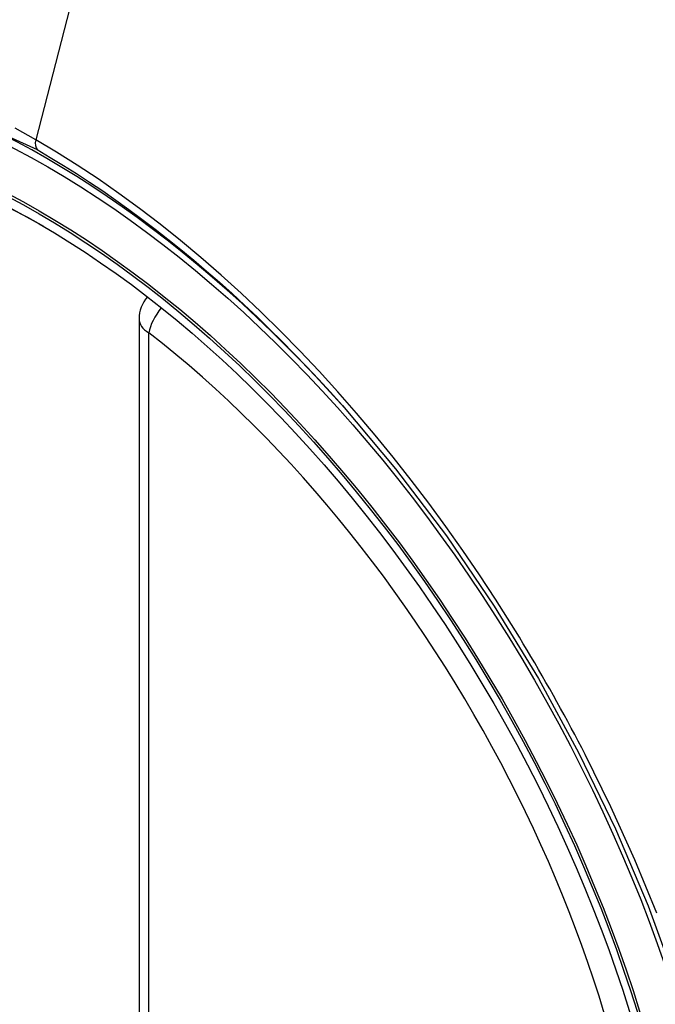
# Model space of a CAD drawing. Header units: inches. Extents: x 18 to 388, y 34 to 188.
# Tile 135 of 159: x 330.692 to 330.916, y 177.686 to 178.032. Entities that reach past the tile are written whole.
import ezdxf

# ---------------------------------------------------------------- set-up
doc = ezdxf.new("R2010")
doc.units = ezdxf.units.IN
doc.header["$MEASUREMENT"] = 0
doc.layers.add('Visible Edges(ANSI)', color=7, linetype='Continuous', lineweight=25)
doc.layers.add('Visible Tangent Edges(ANSI)', color=7, linetype='Continuous', lineweight=25)

msp = doc.modelspace()

# ---------------------------------------------------------------- linework, layer by layer
at = {"layer": 'Visible Edges(ANSI)'}
msp.add_line((330.7344193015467, 177.9268672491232), (330.7344193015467, 177.4421940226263), dxfattribs=at)
at = {"layer": 'Visible Edges(ANSI)', "flags": 128}
msp.add_lwpolyline([(330.8059376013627, 177.8964106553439), (330.824649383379, 177.874134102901), (330.8424980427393, 177.850519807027), (330.8592824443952, 177.825828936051), (330.8748309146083, 177.8003392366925), (330.8890920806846, 177.7741632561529), (330.9019848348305, 177.7474572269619), (330.9134387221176, 177.7203562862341), (330.9233869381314, 177.6929824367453)], dxfattribs=at)
at = {"layer": 'Visible Edges(ANSI)'}
msp.add_arc((330.7462303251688, 177.9268672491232), 0.0118110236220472, 138.7604623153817, 180, dxfattribs=at)
for centre, major_axis, ratio, start_param, end_param in [((330.8074757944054, 177.1991330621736), (-0.6496062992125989, 1.125151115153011), 0.5773502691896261, 5.161526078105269, 5.834048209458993), ((330.7027321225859, 177.7012061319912), (0.1574803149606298, -0.27276390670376), 0.577350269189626, 2.363976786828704, 7.060801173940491)]:
    msp.add_ellipse(centre, major_axis=major_axis, ratio=ratio, start_param=start_param, end_param=end_param, dxfattribs=at)
msp.add_ellipse((330.6992522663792, 177.6991970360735), major_axis=(-0.1599409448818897, 0.2770258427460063), ratio=0.5773502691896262, dxfattribs=at)
at = {"layer": 'Visible Tangent Edges(ANSI)'}
for p, q in [((330.7460231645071, 178.1755542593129), (330.698125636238, 177.9898797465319)), ((330.7378786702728, 177.437372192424), (330.7378786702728, 177.9220454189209))]:
    msp.add_line(p, q, dxfattribs=at)
at = {"layer": 'Visible Tangent Edges(ANSI)', "flags": 128}
for points in [[(330.9264537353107, 177.4510723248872), (330.8998280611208, 177.4129273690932), (330.864033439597, 177.3880486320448), (330.8206824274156, 177.3774951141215), (330.7715424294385, 177.3816940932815), (330.7189921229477, 177.4004443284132), (330.665444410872, 177.4329450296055), (330.6134618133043, 177.4776164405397), (330.5653276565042, 177.5325422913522), (330.5234740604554, 177.5949078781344), (330.4898542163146, 177.6619902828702), (330.4657203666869, 177.7310620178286), (330.4522743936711, 177.7986509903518), (330.4501259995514, 177.8617219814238), (330.459379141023, 177.9171477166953), (330.479666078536, 177.9626039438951), (330.5099295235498, 177.9958100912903), (330.5488736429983, 178.0152746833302), (330.5948405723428, 178.020253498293), (330.6455055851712, 178.0104796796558), (330.698626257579, 177.9864304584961)], [(330.6981256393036, 177.9898797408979), (330.690817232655, 177.993973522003)], [(330.8597479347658, 177.828263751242), (330.8540816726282, 177.8368865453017), (330.8482752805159, 177.8454034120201), (330.8423366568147, 177.8538039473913), (330.836273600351, 177.8620776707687), (330.8300939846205, 177.8702142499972), (330.8238056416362, 177.87820320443), (330.8174164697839, 177.8860341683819), (330.8109342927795, 177.8936967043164), (330.8043663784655, 177.9011813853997), (330.7977128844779, 177.9084905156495), (330.7909761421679, 177.9156223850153), (330.7841599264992, 177.9225725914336), (330.7772681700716, 177.9293368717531), (330.7703046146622, 177.9359108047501), (330.7632731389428, 177.9422900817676), (330.7561775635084, 177.9484703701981), (330.7490217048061, 177.9544473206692), (330.7418131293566, 177.9602130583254), (330.7345681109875, 177.9657534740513), (330.7272963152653, 177.9710626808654), (330.7200069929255, 177.9761352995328), (330.7127092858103, 177.980965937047), (330.705412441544, 177.9855492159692), (330.6981256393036, 177.9898797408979)], [(330.698626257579, 177.9864304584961), (330.7032273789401, 177.983724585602), (330.7078341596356, 177.9809166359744), (330.7124442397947, 177.9780079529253), (330.7170552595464, 177.9749998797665), (330.7216649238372, 177.9718937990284), (330.7262707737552, 177.9686910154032), (330.7308705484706, 177.9653929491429), (330.7354618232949, 177.9620008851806), (330.7400422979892, 177.9585162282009), (330.7446095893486, 177.9549402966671), (330.7491607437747, 177.9512750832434), (330.7536902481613, 177.9475256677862), (330.7581964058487, 177.9436938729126), (330.7626781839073, 177.9397807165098), (330.7671346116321, 177.9357872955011), (330.7715647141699, 177.9317146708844), (330.7759674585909, 177.9275639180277), (330.7803418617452, 177.9233360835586), (330.7846869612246, 177.9190322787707), (330.7890017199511, 177.9146535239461), (330.7932851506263, 177.9102009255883), (330.7975362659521, 177.90567553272), (330.801754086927, 177.9010784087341), (330.8059376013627, 177.8964106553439)], [(330.8912751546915, 177.7736570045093), (330.8900738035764, 177.7759849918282), (330.8888624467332, 177.7783089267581), (330.8876411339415, 177.7806286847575), (330.8864098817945, 177.7829442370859), (330.8851687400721, 177.7852555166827), (330.883917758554, 177.7875624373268), (330.8826569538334, 177.7898649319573), (330.8813862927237, 177.7921629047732), (330.8801058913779, 177.7944563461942), (330.8788157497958, 177.796745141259), (330.8775158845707, 177.7990292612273), (330.8762063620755, 177.8013086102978), (330.8748871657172, 177.8035831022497), (330.8735583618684, 177.8058526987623), (330.8722199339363, 177.8081173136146), (330.8708719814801, 177.810376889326), (330.869514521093, 177.8126313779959), (330.8681475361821, 177.8148806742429), (330.8667710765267, 177.8171246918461), (330.8653852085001, 177.8193634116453), (330.8639899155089, 177.8215967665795), (330.8625852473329, 177.8238246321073), (330.8611712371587, 177.8260469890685), (330.8597479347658, 177.828263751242)], [(330.9164461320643, 177.7178472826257), (330.9087343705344, 177.7366407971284), (330.9003362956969, 177.7552572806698), (330.8912751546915, 177.7736570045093)]]:
    msp.add_lwpolyline(points, dxfattribs=at)
at = {"layer": 'Visible Tangent Edges(ANSI)'}
for centre, major_axis, ratio, start_param, end_param in [((330.70173833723, 177.7006323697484), (-0.1731810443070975, 0.2999583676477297), 0.577350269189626, 5.055269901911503, 10.65269335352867), ((330.7014101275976, 177.9904486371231), (-0.0024606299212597, -0.0042619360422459), 0.5773502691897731, 5.161112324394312, 6.141288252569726), ((330.7462303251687, 177.9268672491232), (0.0072436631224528, 0.0093289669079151), 0.4708410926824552, 1.514964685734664, 2.428163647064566), ((330.7462303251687, 177.9268672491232), (-0.0118110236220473, -1e-16), 0.577350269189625, 0, 0.7853981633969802), ((330.7016881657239, 177.7006034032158), (0.1505905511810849, -0.2608304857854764), 0.5773502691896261, 5.668550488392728, 8.468616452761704)]:
    msp.add_ellipse(centre, major_axis=major_axis, ratio=ratio, start_param=start_param, end_param=end_param, dxfattribs=at)
for centre, major_axis, ratio in [((330.7023304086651, 177.7009742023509), (0.171107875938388, -0.296367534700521), 0.5773502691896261), ((330.6993561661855, 177.6992570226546), (-0.1626954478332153, 0.2817967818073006), 0.577350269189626), ((330.6992522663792, 177.6991970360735), (0.1620986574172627, -0.2807631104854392), 0.5773502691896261)]:
    msp.add_ellipse(centre, major_axis=major_axis, ratio=ratio, dxfattribs=at)

doc.saveas('drawing.dxf')
